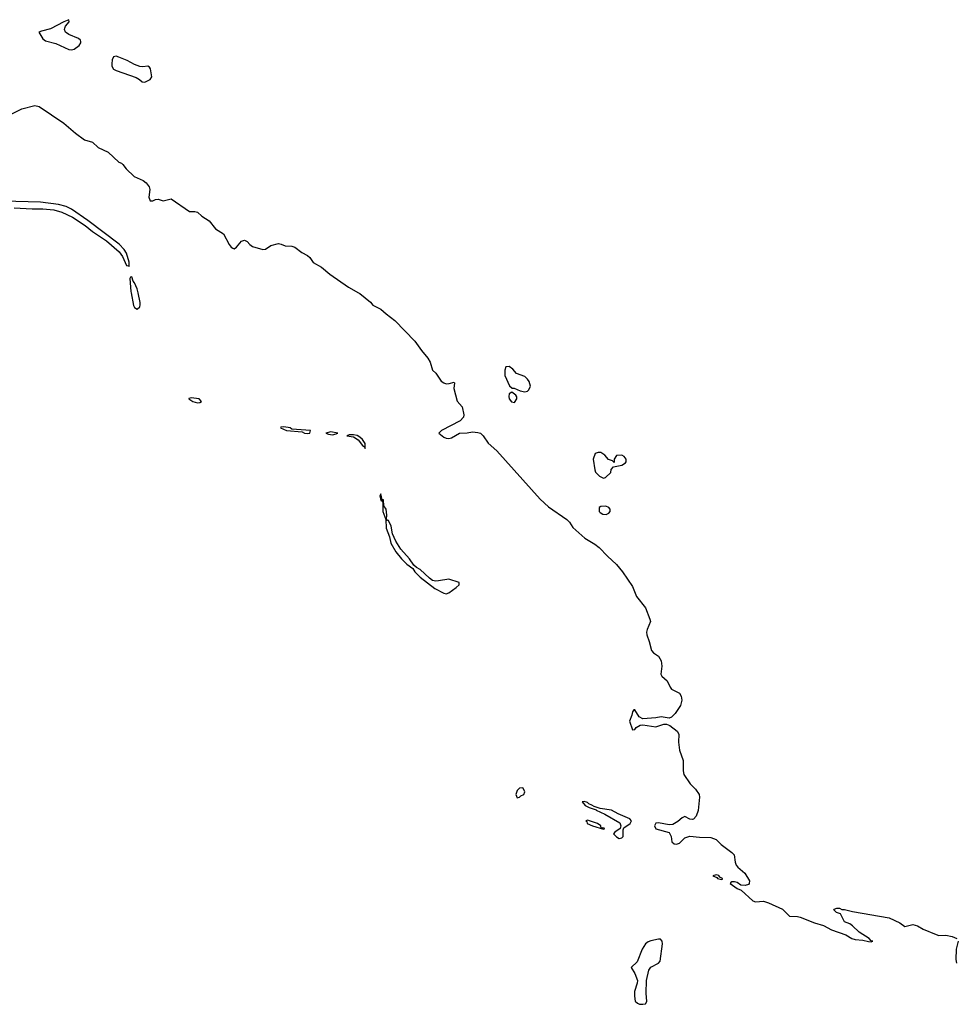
# Model space of a CAD drawing. Header units: inches. Extents: x 1861287 to 2052918, y 204622 to 437896.
# Tile 136 of 215: x 1991754 to 1998902, y 314568 to 322086. Entities that reach past the tile are written whole.
import ezdxf

# ---------------------------------------------------------------- set-up
doc = ezdxf.new("R2010")
doc.units = ezdxf.units.IN
doc.header["$MEASUREMENT"] = 0
doc.layers.add('B9391', color=7, linetype='Continuous')
doc.layers.add('B9392', color=7, linetype='Continuous')

msp = doc.modelspace()

# ---------------------------------------------------------------- linework, layer by layer
at = {"layer": 'B9391', "color": 5, "elevation": 120}
for points in [[(1992603.8, 320000), (1992623.9, 319903.9), (1992630, 319888.8), (1992650, 319875.3), (1992670, 319894), (1992674.8, 319910), (1992672.8, 319927.2), (1992657.4, 320000)], [(1994341, 320000), (1994350, 319995), (1994432, 319930), (1994450, 319906.7), (1994510, 319876.9), (1994550, 319840.8), (1994618.3, 319790), (1994770, 319632.1), (1994820.2, 319560.2), (1994870, 319501.5), (1994888, 319470), (1994906, 319410), (1994930, 319386), (1994970, 319326.4), (1994990, 319312.2), (1995010, 319305.5), (1995032.9, 319307.1), (1995070, 319318), (1995073.7, 319313.7), (1995066.8, 319270), (1995093.3, 319173.3), (1995130.8, 319130), (1995145, 319070), (1995141.6, 319050), (1995116, 319024), (1994973.4, 318950), (1994952.4, 318930), (1994990, 318899.2), (1995010, 318890.2), (1995030, 318889.3), (1995050, 318893.5), (1995110.2, 318930.2), (1995168.5, 318931.5), (1995210, 318938.5), (1995250, 318935.3), (1995270, 318928.6), (1995291.1, 318910), (1995330, 318853.4), (1995394.5, 318794.5), (1995725.8, 318425.8), (1995790, 318366.5), (1995930.2, 318270), (1995949.2, 318250), (1995974.6, 318210), (1996066.9, 318126.9), (1996142.6, 318082.6), (1996176, 318056), (1996239.5, 317990), (1996310, 317927.2), (1996354.7, 317870), (1996430, 317758), (1996462.8, 317682.8), (1996530, 317594.9), (1996563.8, 317510), (1996568.3, 317490), (1996543.5, 317430), (1996538.4, 317410), (1996539.4, 317390), (1996558.9, 317338.9), (1996576.1, 317270), (1996592, 317252), (1996630, 317226.1), (1996651, 317190), (1996656.2, 317150), (1996648.7, 317090), (1996654.8, 317074.8), (1996697, 317037), (1996717.8, 316990), (1996730, 316973.7), (1996790, 316945), (1996801.5, 316921.5), (1996806.9, 316890), (1996797.2, 316850), (1996756.8, 316790), (1996730, 316760.7), (1996710, 316752.4), (1996650, 316763.6), (1996610, 316755.8), (1996510, 316746.9), (1996483.1, 316763.1), (1996450, 316818), (1996442, 316818), (1996430, 316802), (1996425.2, 316774.8), (1996407.7, 316730), (1996430, 316664.7), (1996450, 316666.8), (1996458, 316682), (1996490, 316700.2), (1996510, 316701.7), (1996610, 316687.5), (1996670, 316706.6), (1996690, 316707.1), (1996716.7, 316696.7), (1996772.9, 316652.9), (1996784.1, 316630), (1996782.4, 316570), (1996790.2, 316510), (1996816.9, 316430), (1996818.5, 316350), (1996824.2, 316324.2), (1996871.8, 316251.8), (1996913, 316210), (1996940.5, 316170), (1996942.4, 316150), (1996932.4, 316047.6), (1996916.4, 316003.6), (1996896.8, 315983.2), (1996890, 315979), (1996870, 315981.2), (1996830, 316001.2), (1996810, 315992.7), (1996776.3, 315963.7), (1996737.8, 315942.2), (1996710, 315938.2), (1996630, 315952.9), (1996610, 315952), (1996598.7, 315930), (1996610, 315908.8), (1996710, 315879.5), (1996726.5, 315850), (1996730.3, 315810), (1996750, 315794.3), (1996766, 315790), (1996790, 315798.4), (1996830, 315838.4), (1996870, 315852.7), (1996943.4, 315843.4), (1997030, 315841.1), (1997070, 315827.2), (1997107.9, 315787.9), (1997190, 315727.2), (1997206, 315710), (1997213.7, 315653.7), (1997222.6, 315630), (1997234.3, 315614.3), (1997287.9, 315570), (1997323.6, 315510), (1997321.3, 315490), (1997315.9, 315484.1), (1997290, 315474.7), (1997259.1, 315479.1), (1997230, 315498.9), (1997210, 315504.2), (1997190, 315503.7), (1997180.9, 315499.1), (1997176.3, 315490), (1997230, 315452.4), (1997260.3, 315440.3), (1997350, 315359.3), (1997370, 315350.4), (1997430, 315355.3), (1997470, 315342), (1997575.5, 315295.5), (1997630, 315240.4), (1997690, 315238.7), (1997710, 315233.7), (1997821, 315190), (1997890, 315168.9), (1997950, 315136.5), (1998058.3, 315098.3), (1998104, 315070), (1998130, 315062), (1998190, 315059.1), (1998232.1, 315047.9), (1998254, 315046), (1998266, 315050), (1998253.6, 315053.6), (1998238, 315070), (1998160.1, 315120.1), (1998110, 315168.7), (1998090, 315182), (1998050, 315198), (1998018, 315258), (1997989.1, 315269.1), (1997968.7, 315290), (1997970, 315294), (1997990, 315302), (1998010, 315302), (1998030, 315292), (1998050, 315291.3), (1998110, 315276), (1998390, 315228), (1998472, 315190), (1998510, 315162.8), (1998570, 315178.4), (1998607.3, 315167.3), (1998650, 315141.6), (1998750, 315100.7), (1998770, 315094.8), (1998823.1, 315096.9), (1998870, 315087.3), (1998906, 315070)], [(1998915.5, 315050), (1998902, 314990), (1998899.6, 314910), (1998902.8, 314882.8)]]:
    msp.add_lwpolyline(points, dxfattribs=at)
at = {"layer": 'B9391', "color": 5}
for points, elevation in [([(1995490, 319438), (1995464.7, 319435.3), (1995458, 319410), (1995458, 319370), (1995491.6, 319291.6), (1995512, 319272), (1995528, 319272), (1995573.5, 319253.5), (1995610, 319244.6), (1995629.7, 319250.3), (1995640.4, 319259.6), (1995652.6, 319287.4), (1995642.9, 319322.9), (1995630, 319342), (1995610, 319362), (1995544.7, 319384.7), (1995517.2, 319417.2)], 140), ([(1993061.7, 319198.3), (1993045.7, 319194.3), (1993044.4, 319190), (1993074.8, 319170), (1993110, 319161.1), (1993130, 319163.1), (1993140.9, 319170), (1993122.7, 319190)], 120), ([(1995510, 319242), (1995490.8, 319229.2), (1995487.3, 319210), (1995490.5, 319190), (1995507.2, 319167.2), (1995530, 319164.4), (1995549.6, 319190), (1995547.3, 319207.3), (1995540.1, 319220.1)], 140), ([(1993770, 318977.6), (1993746, 318974), (1993744.9, 318970), (1993790, 318948.3), (1993910, 318940.5), (1993926.8, 318930), (1993950, 318927.6), (1993968.7, 318930), (1993973.2, 318950), (1993830, 318960.9), (1993817.2, 318970)], 120), ([(1994130, 318939.1), (1994090.8, 318930), (1994110, 318922), (1994142.5, 318917.5), (1994170, 318924.9), (1994182, 318930)], 120), ([(1994302.5, 318917.5), (1994270, 318917), (1994251.3, 318910), (1994301.4, 318901.4), (1994337.7, 318877.7), (1994370, 318834.9), (1994386, 318826), (1994390, 318811.3), (1994391.2, 318850), (1994370, 318880.4), (1994350, 318898.4), (1994330, 318910.6)], 120), ([(1996190, 318782), (1996170, 318782), (1996147.1, 318772.9), (1996131.3, 318730), (1996142.8, 318650), (1996150, 318632), (1996179.6, 318599.6), (1996210, 318584.7), (1996226, 318590), (1996266, 318630), (1996268.7, 318651.3), (1996287.3, 318672.7), (1996350, 318684.7), (1996377.2, 318702.8), (1996382, 318710), (1996382, 318730), (1996368, 318750), (1996350, 318762), (1996310, 318758), (1996292, 318730), (1996290, 318706), (1996278, 318718), (1996248.9, 318728.9), (1996220.4, 318760.4)], 140), ([(1994510, 318466), (1994502.6, 318450), (1994510, 318416), (1994518, 318418), (1994518, 318410), (1994524.5, 318404.5), (1994526.5, 318330), (1994548.8, 318270), (1994550, 318202.8), (1994577.3, 318137.3), (1994587.3, 318090), (1994624.2, 318024.2), (1994668.8, 317970), (1994710, 317928), (1994754.6, 317894.6), (1994768.9, 317870), (1994810.3, 317830), (1994922.6, 317742.6), (1994990, 317707.6), (1995010, 317702.8), (1995030, 317711.3), (1995084.7, 317750), (1995107.3, 317770), (1995109.2, 317790), (1995030, 317815), (1994950, 317801.4), (1994930, 317799.8), (1994904.9, 317804.9), (1994881.1, 317821.1), (1994810, 317888), (1994783.5, 317903.5), (1994762.4, 317922.4), (1994730, 317969.6), (1994662.4, 318042.4), (1994624.1, 318104.1), (1994600.6, 318160.6), (1994590, 318219.3), (1994570, 318262), (1994562.5, 318262.5), (1994552.9, 318272.9), (1994556.1, 318303.9), (1994550.6, 318350), (1994534.3, 318374.3), (1994530, 318419), (1994521.2, 318421.2)], 120), ([(1996227.7, 318372.3), (1996190.7, 318369.3), (1996178, 318362), (1996177.3, 318330), (1996183.4, 318323.4), (1996204.7, 318310), (1996230, 318308.5), (1996250, 318319.1), (1996259.5, 318330), (1996259.5, 318350), (1996250, 318362.7)], 140), ([(1995590, 316222), (1995570, 316219), (1995550, 316202), (1995540.7, 316170), (1995550, 316144.7), (1995570, 316151), (1995579.5, 316160.5), (1995602, 316170), (1995609, 316190), (1995598, 316218)], 120), ([(1996062, 316118), (1996046, 316114), (1996070, 316087), (1996101, 316070), (1996153.7, 316053.7), (1996154, 316050), (1996219.6, 316019.6), (1996334, 315954), (1996342.3, 315930), (1996337.1, 315910), (1996297.1, 315882.9), (1996287.3, 315870), (1996310, 315846), (1996330, 315833.7), (1996350, 315839.6), (1996359.3, 315850), (1996359.7, 315900.3), (1996363.9, 315916.1), (1996412.8, 315950), (1996423.6, 315970), (1996410, 315985.1), (1996322.3, 316022.3), (1996270, 316050.8), (1996184.4, 316064.4), (1996137.6, 316077.6), (1996121.2, 316090), (1996098.4, 316098.4), (1996088.7, 316110)], 120), ([(1996090, 315973.1), (1996076, 315970), (1996083.8, 315963.8), (1996086, 315950), (1996126.4, 315930), (1996210, 315906), (1996221.2, 315910), (1996204.4, 315915.6), (1996192.7, 315912.7), (1996189.5, 315930), (1996162.9, 315950), (1996104, 315970)], 120), ([(1997070, 315556.4), (1997044, 315550), (1997075.9, 315535.9), (1997078.8, 315530), (1997110, 315522), (1997117, 315523), (1997119.3, 315530), (1997098.6, 315538.6), (1997090, 315550.9)], 120), ([(1996630, 315067), (1996570, 315052.4), (1996550, 315044.7), (1996530, 315029.6), (1996505.8, 314990), (1996466.1, 314893.9), (1996420.7, 314850), (1996450, 314802.8), (1996468.5, 314750), (1996467, 314730), (1996446, 314666), (1996446, 314630), (1996452.8, 314592.8), (1996470, 314576.3), (1996484.7, 314570), (1996510, 314568.4), (1996530, 314571.3), (1996541.2, 314590), (1996534.5, 314654.5), (1996536.9, 314750), (1996555.1, 314830), (1996570, 314852.4), (1996630, 314881.6), (1996641.3, 314898.7), (1996660.5, 315030), (1996657.6, 315050), (1996644.5, 315064.5)], 120)]:
    msp.add_lwpolyline(points, close=True, dxfattribs=dict(at, elevation=elevation))
at = {"layer": 'B9392', "color": 5, "elevation": 140}
for points in [[(1992130, 322086), (1992090, 322070.9), (1991990, 322017), (1991920.4, 321999.6), (1991899.3, 321990), (1991930, 321939.5), (1991950, 321923.6), (1992030, 321904.1), (1992130, 321858.7), (1992150, 321857.1), (1992170, 321861.9), (1992209.1, 321890), (1992221.8, 321910), (1992220.5, 321920.5), (1992218.7, 321930), (1992202.9, 321942.9), (1992130, 321973.1), (1992102.6, 321990), (1992095.4, 322010), (1992098.5, 322021.5), (1992103.7, 322036.3), (1992132, 322070)], [(1992490, 321806.9), (1992470, 321801.5), (1992461.1, 321778.9), (1992456.9, 321750), (1992458.2, 321730), (1992470, 321708.6), (1992490, 321697), (1992643.8, 321643.8), (1992668.4, 321630), (1992690, 321610.6), (1992710, 321608.4), (1992749.2, 321630), (1992762.7, 321650), (1992751.4, 321711.4), (1992743.7, 321723.7), (1992732, 321732), (1992694.3, 321725.7), (1992670, 321728.7), (1992630, 321743.2), (1992574, 321774), (1992510, 321801)]]:
    msp.add_lwpolyline(points, close=True, dxfattribs=at)
at = {"layer": 'B9392', "color": 5, "elevation": 120}
for points in [[(1991378, 321210), (1991770, 321406.2), (1991870, 321431.5), (1991902, 321422), (1992090, 321295.8), (1992179.9, 321219.9), (1992249.8, 321169.8), (1992310.1, 321150.1), (1992353.8, 321110), (1992430, 321075.2), (1992510, 320998.2), (1992530, 320991), (1992541.3, 320981.3), (1992567.5, 320947.5), (1992627.2, 320890), (1992697.5, 320857.5), (1992720.6, 320840.6), (1992743.1, 320810), (1992748.1, 320790), (1992739.3, 320730), (1992750, 320704.1), (1992770, 320702.8), (1992790, 320714.1), (1992810, 320716), (1992850, 320702.5), (1992910, 320719.3), (1993050, 320622.8), (1993090, 320621), (1993110, 320615.4), (1993145, 320585), (1993199.2, 320550), (1993248.4, 320490), (1993310.1, 320450.1), (1993353.4, 320370), (1993368.3, 320348.3), (1993380.6, 320340.6), (1993390, 320336.9), (1993410, 320349.2), (1993446, 320394), (1993470, 320401.5), (1993490, 320393.4), (1993510, 320369.1), (1993530, 320354.9), (1993609.8, 320330.2), (1993630, 320333.4), (1993670, 320363.1), (1993730, 320377.4), (1993750, 320373.1), (1993779, 320359), (1993830, 320357.8), (1993854.4, 320350), (1993908.6, 320308.6), (1993950, 320286.3), (1993968.8, 320270), (1993992.9, 320232.9), (1994057.5, 320197.5), (1994122.3, 320142.3), (1994263.6, 320043.6), (1994341, 320000)], [(1991712, 320650), (1991850, 320641.3), (1991930, 320641.4), (1992013.8, 320633.8), (1992076.4, 320616.4), (1992157.6, 320577.6), (1992253.6, 320513.6), (1992308.8, 320468.8), (1992417.3, 320397.3), (1992513.4, 320313.4), (1992538.7, 320278.7), (1992570, 320210.4), (1992587.5, 320207.5), (1992590, 320202), (1992590, 320234), (1992570, 320304), (1992552.3, 320332.3), (1992512.9, 320372.9), (1992273.3, 320553.3), (1992150, 320639.9), (1992110, 320660.5), (1992050, 320674.6), (1991912.2, 320692.2), (1991630, 320701)], [(1992657.4, 320000), (1992651, 320030), (1992630, 320076.9), (1992619.7, 320090), (1992610, 320122.7), (1992600.5, 320119.5), (1992594.8, 320110), (1992601.7, 320010), (1992603.8, 320000)]]:
    msp.add_lwpolyline(points, dxfattribs=at)

doc.saveas('drawing.dxf')
